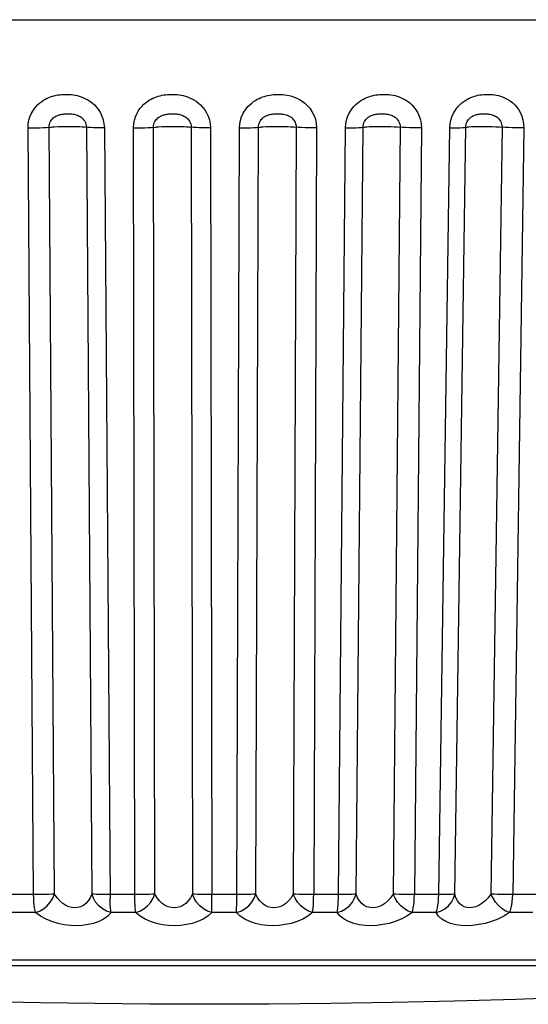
# Model space of a CAD drawing. Header units: millimetres. Extents: x -131 to 719, y -272 to 510.
# Tile 4 of 102: x 222.39 to 226.55, y -271.51 to -263.45. Entities that reach past the tile are written whole.
import ezdxf

# ---------------------------------------------------------------- set-up
doc = ezdxf.new("R2010")
doc.units = ezdxf.units.MM
doc.header["$LTSCALE"] = 23.1
doc.layers.get('0').update_dxf_attribs({"linetype": 'CONTINUOUS'})

msp = doc.modelspace()

# ---------------------------------------------------------------- linework, layer by layer
at = {"color": 7}
for p, q in [((156.7272, -263.4529), (243.1244, -263.4529)), ((222.5049, -270.6121), (222.4593, -264.3378)), ((222.6766, -270.6075), (222.6308, -264.3333)), ((222.9361, -264.3333), (222.9818, -270.6075)), ((223.0834, -264.3378), (223.1297, -270.6417)), ((223.3327, -270.6121), (223.3213, -264.3378)), ((223.4968, -270.6075), (223.4853, -264.3333)), ((223.7934, -264.3333), (223.8048, -270.6075)), ((223.9512, -264.3378), (223.9629, -270.6121)), ((224.3217, -270.6075), (224.3446, -264.3333)), ((224.6521, -264.3333), (224.6291, -270.6075)), ((224.8188, -264.3378), (224.796, -270.6121)), ((224.9985, -270.6121), (225.0558, -264.3378)), ((225.1422, -270.6075), (225.1993, -264.3333)), ((225.5029, -264.3333), (225.4457, -270.6075)), ((225.6765, -264.3378), (225.6195, -270.6121)), ((225.8184, -270.6121), (225.9092, -264.3378)), ((225.9494, -270.6075), (226.04, -264.3333)), ((226.3364, -264.3333), (226.2457, -270.6075)), ((226.5151, -264.3378), (226.4245, -270.6121)), ((222.5368, -270.612), (222.3046, -270.6121)), ((223.3647, -270.612), (223.1294, -270.6121)), ((224.1987, -270.612), (223.9629, -270.6121)), ((225.0297, -270.612), (224.796, -270.6121)), ((225.8486, -270.612), (225.6195, -270.6121)), ((226.6465, -270.612), (226.4245, -270.6121)), ((222.5209, -270.7585), (222.3229, -270.7585)), ((223.3394, -270.7585), (223.1383, -270.7585)), ((224.1642, -270.7585), (223.9625, -270.7585)), ((224.9865, -270.7585), (224.7862, -270.7585)), ((225.7971, -270.7585), (225.6004, -270.7585)), ((226.5872, -270.7585), (226.3964, -270.7585)), ((231.1349, -271.1472), (216.7166, -271.1472)), ((216.8599, -271.1925), (229.6901, -271.1925))]:
    msp.add_line(p, q, dxfattribs=at)
for points in [[(222.4593, -264.3378), (222.4613, -264.3057), (222.4664, -264.2757), (222.4747, -264.2478), (222.4854, -264.2224), (222.4977, -264.2), (222.5112, -264.1801), (222.5256, -264.1624), (222.5406, -264.1469), (222.5559, -264.1334), (222.5712, -264.1217), (222.5862, -264.1117), (222.601, -264.1031), (222.6154, -264.0958), (222.6298, -264.0895), (222.6442, -264.0839), (222.6588, -264.0792), (222.6735, -264.0751), (222.6884, -264.0716), (222.7035, -264.0688), (222.7186, -264.0666), (222.7337, -264.065), (222.7488, -264.064), (222.7639, -264.0636), (222.7792, -264.0637), (222.7948, -264.0644), (222.8108, -264.0657), (222.8273, -264.0678), (222.8442, -264.0707), (222.8612, -264.0744), (222.8782, -264.079), (222.8951, -264.0845), (222.9122, -264.0912), (222.9296, -264.0992), (222.9474, -264.1088), (222.9655, -264.1204), (222.9837, -264.134), (223.0018, -264.1499), (223.0192, -264.1684), (223.0357, -264.1896), (223.0507, -264.2137), (223.0639, -264.2412), (223.0742, -264.2714), (223.0806, -264.3036), (223.0834, -264.3378)], [(223.3213, -264.3378), (223.3236, -264.3057), (223.3289, -264.2757), (223.3375, -264.2478), (223.3485, -264.2224), (223.361, -264.2), (223.3748, -264.1801), (223.3895, -264.1624), (223.4048, -264.1469), (223.4203, -264.1334), (223.4358, -264.1217), (223.4511, -264.1117), (223.4661, -264.1031), (223.4807, -264.0958), (223.4953, -264.0895), (223.5099, -264.0839), (223.5246, -264.0792), (223.5396, -264.0751), (223.5547, -264.0716), (223.5699, -264.0688), (223.5851, -264.0666), (223.6004, -264.065), (223.6157, -264.064), (223.6309, -264.0636), (223.6464, -264.0637), (223.6621, -264.0644), (223.6782, -264.0657), (223.6949, -264.0678), (223.7119, -264.0707), (223.729, -264.0744), (223.7461, -264.079), (223.7631, -264.0845), (223.7803, -264.0912), (223.7978, -264.0992), (223.8156, -264.1088), (223.8339, -264.1204), (223.8521, -264.134), (223.8701, -264.1499), (223.8876, -264.1684), (223.9041, -264.1896), (223.9191, -264.2137), (223.9321, -264.2412), (223.9424, -264.2714), (223.9486, -264.3036), (223.9512, -264.3378)], [(224.19, -264.3378), (224.1924, -264.306), (224.1977, -264.2764), (224.2064, -264.2487), (224.2173, -264.2235), (224.2298, -264.2012), (224.2435, -264.1813), (224.2581, -264.1637), (224.2733, -264.1482), (224.2887, -264.1346), (224.3042, -264.1229), (224.3193, -264.1128), (224.3342, -264.1042), (224.3488, -264.0968), (224.3633, -264.0904), (224.3777, -264.0848), (224.3923, -264.08), (224.407, -264.0758), (224.4219, -264.0722), (224.437, -264.0693), (224.4521, -264.067), (224.4672, -264.0653), (224.4822, -264.0642), (224.4971, -264.0636), (224.5121, -264.0636), (224.5274, -264.0641), (224.5433, -264.0652), (224.56, -264.0671), (224.5777, -264.0699), (224.5964, -264.0738), (224.6159, -264.079), (224.6363, -264.0858), (224.6573, -264.0944), (224.6788, -264.1052), (224.7004, -264.1185), (224.7221, -264.1346), (224.7432, -264.154), (224.7635, -264.1771), (224.7818, -264.2039), (224.7975, -264.2348), (224.8094, -264.2681), (224.8164, -264.3023), (224.8188, -264.3378)], [(225.0558, -264.3378), (225.0584, -264.3057), (225.0639, -264.2757), (225.0728, -264.2478), (225.084, -264.2224), (225.0967, -264.2), (225.1106, -264.1801), (225.1254, -264.1624), (225.1407, -264.1469), (225.1562, -264.1334), (225.1717, -264.1217), (225.1869, -264.1117), (225.2019, -264.1031), (225.2165, -264.0958), (225.2309, -264.0895), (225.2455, -264.0839), (225.2601, -264.0792), (225.2749, -264.0751), (225.2898, -264.0716), (225.3048, -264.0688), (225.3199, -264.0666), (225.335, -264.065), (225.3501, -264.064), (225.3651, -264.0636), (225.3803, -264.0637), (225.3958, -264.0644), (225.4116, -264.0657), (225.428, -264.0678), (225.4447, -264.0707), (225.4615, -264.0744), (225.4783, -264.079), (225.4949, -264.0845), (225.5117, -264.0912), (225.5288, -264.0992), (225.5462, -264.1088), (225.564, -264.1204), (225.5817, -264.134), (225.5992, -264.1499), (225.6161, -264.1684), (225.632, -264.1896), (225.6464, -264.2137), (225.6589, -264.2412), (225.6686, -264.2714), (225.6743, -264.3036), (225.6765, -264.3378)], [(225.9092, -264.3378), (225.9119, -264.3057), (225.9175, -264.2757), (225.9264, -264.2478), (225.9375, -264.2224), (225.95, -264.2), (225.9638, -264.1801), (225.9784, -264.1624), (225.9934, -264.1469), (226.0087, -264.1334), (226.024, -264.1217), (226.0389, -264.1117), (226.0535, -264.1031), (226.0679, -264.0958), (226.0821, -264.0895), (226.0963, -264.0839), (226.1106, -264.0792), (226.1251, -264.0751), (226.1397, -264.0716), (226.1544, -264.0688), (226.1691, -264.0666), (226.1839, -264.065), (226.1986, -264.064), (226.2133, -264.0636), (226.2281, -264.0637), (226.2432, -264.0644), (226.2587, -264.0657), (226.2747, -264.0678), (226.2909, -264.0707), (226.3072, -264.0744), (226.3236, -264.079), (226.3398, -264.0845), (226.3561, -264.0912), (226.3727, -264.0992), (226.3896, -264.1088), (226.4068, -264.1204), (226.424, -264.134), (226.441, -264.1499), (226.4573, -264.1684), (226.4726, -264.1896), (226.4865, -264.2137), (226.4985, -264.2412), (226.5077, -264.2714), (226.5131, -264.3036), (226.5151, -264.3378)], [(222.6308, -264.3333), (222.6315, -264.3204), (222.6338, -264.3084), (222.6373, -264.2972), (222.6419, -264.287), (222.6472, -264.278), (222.653, -264.27), (222.6594, -264.2629), (222.666, -264.2567), (222.6729, -264.2512), (222.6798, -264.2465), (222.6868, -264.2425), (222.6938, -264.239), (222.7008, -264.236), (222.7079, -264.2334), (222.7152, -264.2311), (222.7227, -264.2292), (222.7305, -264.2275), (222.7387, -264.226), (222.747, -264.2249), (222.7556, -264.2239), (222.7643, -264.2233), (222.7731, -264.2229), (222.782, -264.2227), (222.791, -264.2227), (222.8001, -264.223), (222.8092, -264.2236), (222.8184, -264.2244), (222.8276, -264.2256), (222.8365, -264.2272), (222.8453, -264.2291), (222.8536, -264.2314), (222.8618, -264.2341), (222.87, -264.2374), (222.8781, -264.2413), (222.8862, -264.246), (222.8942, -264.2515), (222.902, -264.2579), (222.9094, -264.2653), (222.9163, -264.2738), (222.9226, -264.2835), (222.9281, -264.2946), (222.9323, -264.3067), (222.9351, -264.3196), (222.9361, -264.3333)], [(223.4853, -264.3333), (223.4861, -264.3204), (223.4884, -264.3084), (223.492, -264.2972), (223.4967, -264.287), (223.502, -264.278), (223.5079, -264.27), (223.5142, -264.2629), (223.5209, -264.2567), (223.5278, -264.2512), (223.5348, -264.2465), (223.5417, -264.2425), (223.5487, -264.239), (223.5557, -264.236), (223.5628, -264.2334), (223.57, -264.2311), (223.5775, -264.2292), (223.5853, -264.2275), (223.5934, -264.226), (223.6018, -264.2249), (223.6104, -264.2239), (223.6191, -264.2233), (223.628, -264.2229), (223.6369, -264.2227), (223.646, -264.2227), (223.6551, -264.223), (223.6644, -264.2236), (223.6738, -264.2244), (223.6831, -264.2256), (223.6923, -264.2272), (223.7012, -264.2291), (223.7098, -264.2314), (223.7181, -264.2341), (223.7265, -264.2374), (223.7348, -264.2413), (223.743, -264.246), (223.7512, -264.2515), (223.7591, -264.2579), (223.7666, -264.2653), (223.7736, -264.2738), (223.78, -264.2835), (223.7854, -264.2946), (223.7897, -264.3067), (223.7924, -264.3196), (223.7934, -264.3333)], [(224.3446, -264.3333), (224.3454, -264.3206), (224.3477, -264.3087), (224.3513, -264.2976), (224.3559, -264.2875), (224.3611, -264.2785), (224.3669, -264.2705), (224.3731, -264.2635), (224.3797, -264.2572), (224.3864, -264.2517), (224.3932, -264.247), (224.4, -264.2429), (224.4068, -264.2394), (224.4136, -264.2364), (224.4205, -264.2338), (224.4276, -264.2315), (224.4348, -264.2295), (224.4424, -264.2278), (224.4502, -264.2263), (224.4584, -264.2251), (224.4667, -264.2241), (224.4753, -264.2234), (224.4839, -264.2229), (224.4926, -264.2227), (224.5014, -264.2227), (224.5104, -264.2229), (224.5196, -264.2234), (224.5292, -264.2242), (224.5391, -264.2253), (224.5492, -264.2269), (224.5595, -264.2291), (224.5699, -264.2319), (224.5803, -264.2354), (224.5905, -264.2398), (224.6006, -264.2452), (224.6104, -264.2517), (224.6198, -264.2595), (224.6286, -264.2688), (224.6365, -264.2796), (224.6432, -264.2919), (224.6482, -264.3054), (224.6512, -264.3191), (224.6521, -264.3333)], [(225.1993, -264.3333), (225.2002, -264.3204), (225.2026, -264.3084), (225.2062, -264.2972), (225.2108, -264.287), (225.2161, -264.278), (225.2219, -264.27), (225.2281, -264.2629), (225.2346, -264.2567), (225.2413, -264.2512), (225.2481, -264.2465), (225.2548, -264.2425), (225.2615, -264.239), (225.2682, -264.236), (225.275, -264.2334), (225.282, -264.2311), (225.2892, -264.2292), (225.2967, -264.2275), (225.3045, -264.226), (225.3126, -264.2249), (225.3209, -264.2239), (225.3293, -264.2233), (225.338, -264.2229), (225.3468, -264.2227), (225.3557, -264.2227), (225.3648, -264.223), (225.374, -264.2236), (225.3834, -264.2244), (225.3928, -264.2256), (225.402, -264.2272), (225.4111, -264.2291), (225.4197, -264.2314), (225.4282, -264.2341), (225.4366, -264.2374), (225.445, -264.2413), (225.4533, -264.246), (225.4614, -264.2515), (225.4693, -264.2579), (225.4768, -264.2653), (225.4838, -264.2738), (225.49, -264.2835), (225.4954, -264.2946), (225.4995, -264.3067), (225.5021, -264.3196), (225.5029, -264.3333)], [(226.04, -264.3333), (226.041, -264.3204), (226.0434, -264.3084), (226.047, -264.2972), (226.0515, -264.287), (226.0566, -264.278), (226.0623, -264.27), (226.0683, -264.2629), (226.0746, -264.2567), (226.0811, -264.2512), (226.0876, -264.2465), (226.0941, -264.2425), (226.1006, -264.239), (226.1071, -264.236), (226.1136, -264.2334), (226.1204, -264.2311), (226.1273, -264.2292), (226.1345, -264.2275), (226.142, -264.226), (226.1498, -264.2249), (226.1578, -264.2239), (226.1661, -264.2233), (226.1745, -264.2229), (226.183, -264.2227), (226.1918, -264.2227), (226.2007, -264.223), (226.2097, -264.2236), (226.219, -264.2244), (226.2282, -264.2256), (226.2373, -264.2272), (226.2462, -264.2291), (226.2548, -264.2314), (226.2632, -264.2341), (226.2715, -264.2374), (226.2798, -264.2413), (226.2879, -264.246), (226.296, -264.2515), (226.3037, -264.2579), (226.3111, -264.2653), (226.3179, -264.2738), (226.324, -264.2835), (226.3292, -264.2946), (226.3332, -264.3067), (226.3357, -264.3196), (226.3364, -264.3333)], [(222.9512, -264.3346), (222.9216, -264.332), (222.9027, -264.3309), (222.88, -264.3299), (222.854, -264.3293), (222.8256, -264.3289), (222.7956, -264.3287), (222.7648, -264.3289), (222.7342, -264.3293), (222.7046, -264.3299), (222.677, -264.3309), (222.6522, -264.332)], [(223.8113, -264.3346), (223.7762, -264.332), (223.7548, -264.3309), (223.73, -264.3299), (223.7025, -264.3293), (223.673, -264.3289), (223.6424, -264.3287), (223.6116, -264.3289), (223.5815, -264.3293), (223.5531, -264.3299), (223.5271, -264.3309), (223.5042, -264.332)], [(224.6727, -264.3346), (224.6323, -264.332), (224.6088, -264.3309), (224.5822, -264.3299), (224.5534, -264.3293), (224.5231, -264.3289), (224.4923, -264.3287), (224.4618, -264.3289), (224.4327, -264.3293), (224.4056, -264.3299), (224.3814, -264.3309), (224.3609, -264.332)], [(225.5259, -264.3346), (225.4808, -264.332), (225.4553, -264.3309), (225.4272, -264.3299), (225.3974, -264.3293), (225.3667, -264.3289), (225.336, -264.3287), (225.3062, -264.3289), (225.2782, -264.3293), (225.2528, -264.3299), (225.2308, -264.3309), (225.2128, -264.332)], [(226.3616, -264.3346), (226.3121, -264.332), (226.285, -264.3309), (226.2558, -264.3299), (226.2253, -264.3293), (226.1945, -264.3289), (226.1643, -264.3287), (226.1355, -264.3289), (226.109, -264.3293), (226.0856, -264.3299), (226.0659, -264.3309), (226.0506, -264.332)], [(222.4593, -264.3378), (222.4911, -264.3378), (222.5229, -264.3374), (222.5537, -264.3367), (222.5826, -264.3358), (222.6085, -264.3346), (222.6522, -264.332)], [(223.0834, -264.3378), (223.0521, -264.3378), (223.0223, -264.3374), (222.995, -264.3367), (222.971, -264.3358), (222.9512, -264.3346)], [(223.3213, -264.3378), (223.3533, -264.3378), (223.3846, -264.3374), (223.4144, -264.3367), (223.4416, -264.3358), (223.4655, -264.3346), (223.5042, -264.332)], [(223.9512, -264.3378), (223.9194, -264.3378), (223.8886, -264.3374), (223.8597, -264.3367), (223.8337, -264.3358), (223.8113, -264.3346)], [(224.1642, -270.7585), (224.165, -270.7415), (224.1656, -270.7207), (224.1661, -270.6966), (224.1665, -270.6699), (224.1668, -270.6415), (224.19, -264.3378)], [(224.19, -264.3378), (224.2217, -264.3378), (224.2523, -264.3374), (224.2807, -264.3367), (224.306, -264.3358), (224.3275, -264.3346), (224.3609, -264.332)], [(224.8188, -264.3378), (224.7868, -264.3378), (224.7553, -264.3374), (224.7251, -264.3367), (224.6973, -264.3358), (224.6727, -264.3346)], [(225.0558, -264.3378), (225.0869, -264.3378), (225.1163, -264.3374), (225.143, -264.3367), (225.1662, -264.3358), (225.1852, -264.3346), (225.2128, -264.332)], [(225.6765, -264.3378), (225.6448, -264.3378), (225.6129, -264.3374), (225.5818, -264.3367), (225.5525, -264.3358), (225.5259, -264.3346)], [(225.9092, -264.3378), (225.9394, -264.3378), (225.9674, -264.3374), (225.9921, -264.3367), (226.0129, -264.3358), (226.029, -264.3346), (226.0506, -264.332)], [(226.5151, -264.3378), (226.484, -264.3378), (226.4521, -264.3374), (226.4204, -264.3367), (226.3899, -264.3358), (226.3616, -264.3346)], [(222.5209, -270.7585), (222.5166, -270.7415), (222.5128, -270.7207), (222.5096, -270.6966), (222.5072, -270.6699), (222.5057, -270.6415), (222.5049, -270.6121)], [(222.5209, -270.7585), (222.5536, -270.7472), (222.5852, -270.7282), (222.6147, -270.7038), (222.6406, -270.6745), (222.6612, -270.6414), (222.6766, -270.6075)], [(222.6766, -270.6075), (222.6543, -270.6089), (222.6284, -270.61), (222.5995, -270.611), (222.5686, -270.6116), (222.5368, -270.612)], [(222.9818, -270.6075), (222.9687, -270.6375), (222.9521, -270.6628), (222.9329, -270.6835), (222.9117, -270.6996), (222.8893, -270.7107), (222.866, -270.7172), (222.8424, -270.7195), (222.8183, -270.7173), (222.7935, -270.7108), (222.7685, -270.6998), (222.7435, -270.6837), (222.7193, -270.6629), (222.6968, -270.6375), (222.6766, -270.6075)], [(223.1294, -270.6121), (223.098, -270.612), (223.0681, -270.6116), (223.0408, -270.611), (223.0168, -270.61), (222.9969, -270.6089), (222.9818, -270.6075)], [(223.1383, -270.7585), (223.1021, -270.7472), (223.068, -270.7282), (223.0376, -270.7038), (223.0124, -270.6745), (222.9936, -270.6414), (222.9818, -270.6075)], [(223.3394, -270.7585), (223.3375, -270.7415), (223.336, -270.7207), (223.3346, -270.6966), (223.3336, -270.6699), (223.333, -270.6415), (223.3327, -270.6121)], [(223.3394, -270.7585), (223.3737, -270.7472), (223.4065, -270.7282), (223.4367, -270.7038), (223.4625, -270.6745), (223.4826, -270.6414), (223.4968, -270.6075)], [(223.4968, -270.6075), (223.477, -270.6089), (223.4531, -270.61), (223.4258, -270.611), (223.396, -270.6116), (223.3647, -270.612)], [(223.8048, -270.6075), (223.7889, -270.6375), (223.77, -270.6628), (223.7488, -270.6835), (223.726, -270.6996), (223.7024, -270.7107), (223.6783, -270.7172), (223.6543, -270.7195), (223.6302, -270.7173), (223.6057, -270.7108), (223.5814, -270.6998), (223.5575, -270.6837), (223.535, -270.6629), (223.5145, -270.6375), (223.4968, -270.6075)], [(223.9629, -270.6121), (223.931, -270.612), (223.9001, -270.6116), (223.8712, -270.611), (223.8452, -270.61), (223.8228, -270.6089), (223.8048, -270.6075)], [(223.9625, -270.7585), (223.9272, -270.7472), (223.8937, -270.7282), (223.8634, -270.7038), (223.8377, -270.6745), (223.8181, -270.6414), (223.8048, -270.6075)], [(223.9627, -270.7207), (223.9628, -270.6699), (223.9628, -270.6417), (223.9629, -270.6121)], [(224.1642, -270.7585), (224.1998, -270.7472), (224.2336, -270.7282), (224.264, -270.7038), (224.2895, -270.6745), (224.3089, -270.6414), (224.3217, -270.6075)], [(224.3217, -270.6075), (224.3046, -270.6089), (224.2831, -270.61), (224.2577, -270.611), (224.2292, -270.6116), (224.1987, -270.612)], [(224.6291, -270.6075), (224.6107, -270.6374), (224.5896, -270.6626), (224.5667, -270.6834), (224.5427, -270.6994), (224.5181, -270.7106), (224.4935, -270.7172), (224.4694, -270.7195), (224.4455, -270.7174), (224.4216, -270.7109), (224.3982, -270.6998), (224.3757, -270.6838), (224.355, -270.663), (224.3368, -270.6376), (224.3217, -270.6075)], [(224.796, -270.6121), (224.764, -270.612), (224.7324, -270.6116), (224.7022, -270.611), (224.6744, -270.61), (224.6498, -270.6089), (224.6291, -270.6075)], [(224.7862, -270.7585), (224.7523, -270.7472), (224.7199, -270.7282), (224.6899, -270.7038), (224.6641, -270.6745), (224.6437, -270.6414), (224.6291, -270.6075)], [(224.7862, -270.7585), (224.789, -270.7415), (224.7912, -270.7207), (224.7931, -270.6965), (224.7946, -270.6699), (224.7954, -270.6417), (224.796, -270.6121)], [(224.9865, -270.7585), (225.023, -270.7472), (225.0572, -270.7282), (225.0876, -270.7038), (225.1125, -270.6745), (225.1309, -270.6414), (225.1422, -270.6075)], [(224.9865, -270.7585), (224.9898, -270.7415), (224.9926, -270.7207), (224.995, -270.6966), (224.9968, -270.6699), (224.998, -270.6415), (224.9985, -270.6121)], [(225.1422, -270.6075), (225.1281, -270.6089), (225.1091, -270.61), (225.0859, -270.611), (225.0591, -270.6116), (225.0297, -270.612)], [(225.4457, -270.6075), (225.4249, -270.6375), (225.4018, -270.6628), (225.3773, -270.6835), (225.3521, -270.6996), (225.3269, -270.7107), (225.3021, -270.7172), (225.2781, -270.7195), (225.2546, -270.7173), (225.2316, -270.7108), (225.2096, -270.6998), (225.1888, -270.6837), (225.1702, -270.6629), (225.1545, -270.6375), (225.1422, -270.6075)], [(225.6195, -270.6121), (225.5878, -270.612), (225.5559, -270.6116), (225.5248, -270.611), (225.4954, -270.61), (225.4688, -270.6089), (225.4457, -270.6075)], [(225.6004, -270.7585), (225.5684, -270.7472), (225.5373, -270.7282), (225.508, -270.7038), (225.4823, -270.6745), (225.4615, -270.6414), (225.4457, -270.6075)], [(225.6004, -270.7585), (225.6059, -270.7415), (225.6102, -270.7207), (225.6139, -270.6965), (225.6168, -270.6699), (225.6186, -270.6417), (225.6195, -270.6121)], [(225.7971, -270.7585), (225.8341, -270.7472), (225.8684, -270.7282), (225.8984, -270.7038), (225.9226, -270.6745), (225.9398, -270.6414), (225.9494, -270.6075)], [(225.7971, -270.7585), (225.8029, -270.7415), (225.808, -270.7207), (225.8122, -270.6966), (225.8153, -270.6699), (225.8174, -270.6415), (225.8184, -270.6121)], [(225.9494, -270.6075), (225.9384, -270.6089), (225.9222, -270.61), (225.9014, -270.611), (225.8766, -270.6116), (225.8486, -270.612)], [(226.2457, -270.6075), (226.2227, -270.6375), (226.1979, -270.6628), (226.1722, -270.6835), (226.1462, -270.6996), (226.1206, -270.7107), (226.0958, -270.7172), (226.0722, -270.7195), (226.0495, -270.7173), (226.0276, -270.7108), (226.007, -270.6998), (225.9882, -270.6837), (225.9719, -270.6629), (225.9587, -270.6375), (225.9494, -270.6075)], [(226.4245, -270.6121), (226.3934, -270.612), (226.3615, -270.6116), (226.3298, -270.611), (226.2993, -270.61), (226.2709, -270.6089), (226.2457, -270.6075)], [(226.3964, -270.7585), (226.3664, -270.7472), (226.3371, -270.7282), (226.3088, -270.7038), (226.2835, -270.6745), (226.2625, -270.6414), (226.2457, -270.6075)], [(226.3964, -270.7585), (226.4043, -270.7415), (226.4108, -270.7207), (226.4163, -270.6965), (226.4205, -270.6699), (226.4232, -270.6417), (226.4245, -270.6121)], [(223.1383, -270.7585), (223.1361, -270.7415), (223.1338, -270.7207), (223.1319, -270.6965), (223.1307, -270.6699), (223.1297, -270.6417)], [(223.1383, -270.7585), (223.1107, -270.7872), (223.0778, -270.8115), (223.0387, -270.8314), (222.9956, -270.8468), (222.9501, -270.8575), (222.9029, -270.8638), (222.8551, -270.8659), (222.8064, -270.8639), (222.7561, -270.8577), (222.7056, -270.847), (222.6552, -270.8316), (222.6066, -270.8117), (222.5621, -270.7873), (222.5209, -270.7585)], [(223.9625, -270.7585), (223.9295, -270.7872), (223.8919, -270.8115), (223.849, -270.8314), (223.8028, -270.8468), (223.755, -270.8575), (223.7062, -270.8638), (223.6576, -270.8659), (223.6088, -270.8639), (223.5592, -270.8577), (223.5101, -270.847), (223.4619, -270.8316), (223.4164, -270.8117), (223.3758, -270.7873), (223.3394, -270.7585)], [(223.9625, -270.7585), (223.9628, -270.7415), (223.9627, -270.7207)], [(224.7862, -270.7585), (224.7483, -270.7872), (224.7067, -270.8114), (224.6604, -270.8313), (224.6118, -270.8467), (224.5622, -270.8574), (224.5123, -270.8638), (224.4636, -270.866), (224.4153, -270.8639), (224.3667, -270.8577), (224.3193, -270.8471), (224.2738, -270.8317), (224.2319, -270.8117), (224.1956, -270.7874), (224.1642, -270.7585)], [(225.6004, -270.7585), (225.5579, -270.7872), (225.5124, -270.8115), (225.4631, -270.8314), (225.4123, -270.8468), (225.3615, -270.8575), (225.3113, -270.8638), (225.2627, -270.8659), (225.2152, -270.8639), (225.1685, -270.8577), (225.1238, -270.847), (225.0817, -270.8316), (225.0438, -270.8117), (225.0123, -270.7873), (224.9865, -270.7585)], [(226.3964, -270.7585), (226.3497, -270.7872), (226.301, -270.8115), (226.2493, -270.8314), (226.197, -270.8468), (226.1456, -270.8575), (226.0954, -270.8638), (226.0476, -270.8659), (226.0017, -270.8639), (225.9572, -270.8577), (225.9154, -270.847), (225.877, -270.8316), (225.8435, -270.8117), (225.8171, -270.7873), (225.7971, -270.7585)], [(223.9258, -271.5092), (223.4561, -271.5078), (223.0022, -271.5038), (222.5617, -271.4974), (222.1324, -271.4889), (221.7103, -271.4781), (221.2945, -271.4654), (220.8812, -271.4505), (220.471, -271.4336), (220.0621, -271.4147), (219.6547, -271.3936), (219.2492, -271.3706), (218.8435, -271.3455), (218.4386, -271.3184), (218.0306, -271.2889), (217.6191, -271.257), (217.1999, -271.2223), (216.8599, -271.1925)], [(230.9916, -271.1925), (230.6218, -271.2249), (230.0768, -271.2693), (229.5405, -271.3094), (229.0115, -271.3453), (228.489, -271.3773), (227.9723, -271.4055), (227.4609, -271.4301), (226.9535, -271.4512), (226.4496, -271.4689), (225.9467, -271.4834), (225.4422, -271.4947), (224.9372, -271.5027), (224.4313, -271.5076), (223.9258, -271.5092)]]:
    msp.add_lwpolyline(points, dxfattribs=at)

doc.saveas('drawing.dxf')
